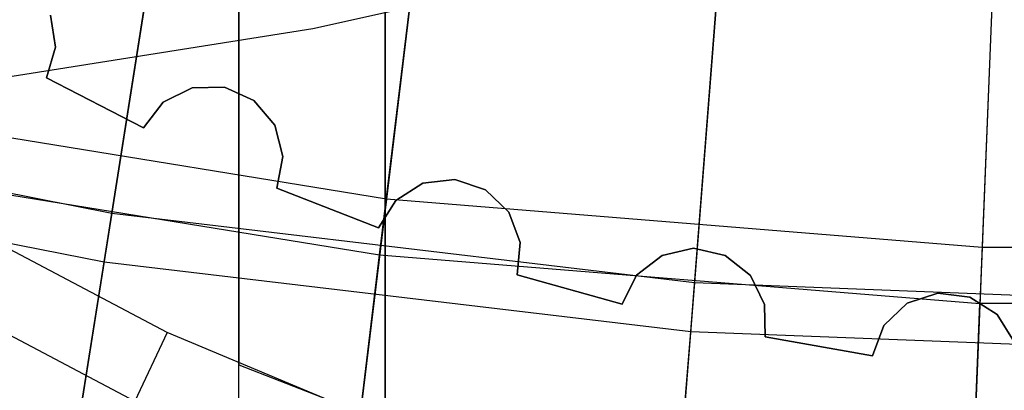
# Model space of a CAD drawing. Extents: x 0.02 to 4.75, y -2.35 to 2.37.
# Tile 21 of 131: x 2.05 to 2.31, y -2.02 to -1.92. Entities that reach past the tile are written whole.
import ezdxf

# ---------------------------------------------------------------- set-up
doc = ezdxf.new("R2010")
doc.units = 0
doc.header["$MEASUREMENT"] = 0
doc.layers.get('0').update_dxf_attribs({"color": 13, "linetype": 'CONTINUOUS'})

# ---------------------------------------------------------------- blocks, each defined once
blk = doc.blocks.new('CTLS_SNOW_BALL_ZWIS_PM_STL')
at = {"color": 0}
for p, q in [((2.10561, -2.10133, 48.66497), (2.10561, 0.61563, 48.66497)), ((2.10561, -2.10133, 48.66497), (2.10561, 0.61563, 48.66497)), ((2.14498, -2.07372, 49.64923), (2.14498, 0.58802, 49.64923)), ((2.14498, 0.58802, 48.6256), (2.14498, -2.07372, 48.6256)), ((2.14498, 0.58802, 48.6256), (2.14498, -2.07372, 48.6256)), ((2.14498, -2.07372, 49.64923), (2.14498, 0.58802, 49.64923)), ((2.10561, 0.53059, 49.6886), (2.10561, -2.0163, 49.6886)), ((2.10561, 0.53059, 49.6886), (2.10561, -2.0163, 49.6886)), ((2.08763, -1.87366, 1.45954), (2.07148, -1.9756, 1.61289)), ((2.08763, -1.87366, 1.45954), (2.07148, -1.9756, 1.61289)), ((2.06941, -1.98867, 4.07376), (2.0853, -1.88837, 4.22821)), ((2.06941, -1.98867, 4.07376), (2.0853, -1.88837, 4.22821)), ((2.15524, -1.89004, 1.7116), (2.14531, -1.97183, 1.87217)), ((2.15524, -1.89004, 1.7116), (2.14531, -1.97183, 1.87217)), ((2.23629, -1.89125, 1.45954), (2.22819, -1.99415, 1.61289)), ((2.23629, -1.89125, 1.45954), (2.22819, -1.99415, 1.61289)), ((2.30883, -1.90244, 1.7116), (2.30552, -1.98476, 1.87217)), ((2.30883, -1.90244, 1.7116), (2.30552, -1.98476, 1.87217)), ((2.22497, -1.90387, 48.52797), (2.1255, -1.92608, 48.52797)), ((2.22497, -1.90387, 48.52797), (2.1255, -1.92608, 48.52797)), ((2.22497, -1.90387, 48.59883), (2.1255, -1.92608, 48.59883)), ((2.22497, -1.90387, 48.59883), (2.1255, -1.92608, 48.59883)), ((2.22716, -2.00734, 4.07376), (2.23512, -1.9061, 4.22821)), ((2.22716, -2.00734, 4.07376), (2.23512, -1.9061, 4.22821)), ((2.14349, -1.98677, 3.79787), (2.15312, -1.90749, 3.9597)), ((2.14349, -1.98677, 3.79787), (2.15312, -1.90749, 3.9597)), ((2.30813, -1.92, 3.9597), (2.30491, -1.99981, 3.79787)), ((2.30813, -1.92, 3.9597), (2.30491, -1.99981, 3.79787)), ((2.05499, -1.92235, 48.44096), (2.05635, -1.93093, 48.44096)), ((2.05635, -1.93093, 48.24411), (2.05499, -1.92235, 48.24411)), ((2.05499, -1.92235, 48.44096), (2.05635, -1.93093, 48.44096)), ((2.05635, -1.93093, 48.24411), (2.05499, -1.92235, 48.24411)), ((2.1255, -1.92608, 48.52797), (2.02483, -1.942, 48.52797)), ((2.1255, -1.92608, 48.52797), (2.02483, -1.942, 48.52797)), ((2.1255, -1.92608, 48.59883), (2.02483, -1.942, 48.59883)), ((2.1255, -1.92608, 48.59883), (2.02483, -1.942, 48.59883)), ((2.1255, -1.92608, 48.52797), (2.1255, -1.92608, 48.59883)), ((2.1255, -1.92608, 48.52797), (2.1255, -1.92608, 48.59883)), ((2.05635, -1.93093, 48.44096), (2.05389, -1.93925, 48.44096)), ((2.05389, -1.93925, 48.24411), (2.05635, -1.93093, 48.24411)), ((2.05635, -1.93093, 48.44096), (2.05389, -1.93925, 48.44096)), ((2.05389, -1.93925, 48.24411), (2.05635, -1.93093, 48.24411)), ((2.05635, -1.93093, 48.44096), (2.05635, -1.93093, 48.24411)), ((2.05635, -1.93093, 48.44096), (2.05635, -1.93093, 48.24411)), ((2.05389, -1.93925, 48.24411), (2.08, -1.95264, 48.24411)), ((2.08, -1.95264, 48.44096), (2.05389, -1.93925, 48.44096)), ((2.05389, -1.93925, 48.44096), (2.05389, -1.93925, 48.24411)), ((2.08, -1.95264, 48.44096), (2.05389, -1.93925, 48.44096)), ((2.05389, -1.93925, 48.24411), (2.08, -1.95264, 48.24411)), ((2.05389, -1.93925, 48.44096), (2.05389, -1.93925, 48.24411)), ((2.08533, -1.94578, 48.44096), (2.09309, -1.94189, 48.44096)), ((2.09309, -1.94189, 48.24411), (2.08533, -1.94578, 48.24411)), ((2.08533, -1.94578, 48.44096), (2.09309, -1.94189, 48.44096)), ((2.09309, -1.94189, 48.24411), (2.08533, -1.94578, 48.24411)), ((2.09309, -1.94189, 48.44096), (2.10177, -1.9417, 48.44096)), ((2.10177, -1.9417, 48.24411), (2.09309, -1.94189, 48.24411)), ((2.09309, -1.94189, 48.44096), (2.10177, -1.9417, 48.44096)), ((2.10177, -1.9417, 48.24411), (2.09309, -1.94189, 48.24411)), ((2.09309, -1.94189, 48.44096), (2.09309, -1.94189, 48.24411)), ((2.09309, -1.94189, 48.44096), (2.09309, -1.94189, 48.24411)), ((2.10177, -1.9417, 48.44096), (2.10968, -1.94528, 48.44096)), ((2.10968, -1.94528, 48.24411), (2.10177, -1.9417, 48.24411)), ((2.10177, -1.9417, 48.44096), (2.10968, -1.94528, 48.44096)), ((2.10177, -1.9417, 48.44096), (2.10177, -1.9417, 48.24411)), ((2.10968, -1.94528, 48.24411), (2.10177, -1.9417, 48.24411)), ((2.10177, -1.9417, 48.44096), (2.10177, -1.9417, 48.24411)), ((1.9167, -1.94481, 1.61289), (2.07148, -1.9756, 1.61289)), ((1.9167, -1.94481, 1.61289), (2.07148, -1.9756, 1.61289)), ((2.14531, -1.97183, 1.87217), (1.98666, -1.94605, 1.87217)), ((2.14531, -1.97183, 1.87217), (1.98666, -1.94605, 1.87217)), ((2.08, -1.95264, 48.44096), (2.08533, -1.94578, 48.44096)), ((2.08533, -1.94578, 48.24411), (2.08, -1.95264, 48.24411)), ((2.08, -1.95264, 48.44096), (2.08533, -1.94578, 48.44096)), ((2.08533, -1.94578, 48.24411), (2.08, -1.95264, 48.24411)), ((2.08533, -1.94578, 48.44096), (2.08533, -1.94578, 48.24411)), ((2.08533, -1.94578, 48.44096), (2.08533, -1.94578, 48.24411)), ((2.10968, -1.94528, 48.44096), (2.11529, -1.9519, 48.44096)), ((2.11529, -1.9519, 48.24411), (2.10968, -1.94528, 48.24411)), ((2.10968, -1.94528, 48.44096), (2.11529, -1.9519, 48.44096)), ((2.10968, -1.94528, 48.44096), (2.10968, -1.94528, 48.24411)), ((2.11529, -1.9519, 48.24411), (2.10968, -1.94528, 48.24411)), ((2.10968, -1.94528, 48.44096), (2.10968, -1.94528, 48.24411)), ((2.08, -1.95264, 48.24411), (2.08, -1.95264, 48.44096)), ((2.08, -1.95264, 48.24411), (2.08, -1.95264, 48.44096)), ((2.11529, -1.9519, 48.44096), (2.1175, -1.9603, 48.44096)), ((2.1175, -1.9603, 48.24411), (2.11529, -1.9519, 48.24411)), ((2.11529, -1.9519, 48.44096), (2.1175, -1.9603, 48.44096)), ((2.11529, -1.9519, 48.44096), (2.11529, -1.9519, 48.24411)), ((2.1175, -1.9603, 48.24411), (2.11529, -1.9519, 48.24411)), ((2.11529, -1.9519, 48.44096), (2.11529, -1.9519, 48.24411)), ((1.91361, -1.95768, 4.07376), (2.06941, -1.98867, 4.07376)), ((1.91361, -1.95768, 4.07376), (2.06941, -1.98867, 4.07376)), ((1.98365, -1.9608, 3.79787), (2.14349, -1.98677, 3.79787)), ((1.98365, -1.9608, 3.79787), (2.14349, -1.98677, 3.79787)), ((2.1175, -1.9603, 48.44096), (2.11589, -1.96883, 48.44096)), ((2.11589, -1.96883, 48.24411), (2.1175, -1.9603, 48.24411)), ((2.1175, -1.9603, 48.44096), (2.11589, -1.96883, 48.44096)), ((2.11589, -1.96883, 48.24411), (2.1175, -1.9603, 48.24411)), ((2.1175, -1.9603, 48.44096), (2.1175, -1.9603, 48.24411)), ((2.1175, -1.9603, 48.44096), (2.1175, -1.9603, 48.24411)), ((2.15515, -1.96755, 48.44096), (2.16377, -1.9665, 48.44096)), ((2.16377, -1.9665, 48.24411), (2.15515, -1.96755, 48.24411)), ((2.15515, -1.96755, 48.44096), (2.16377, -1.9665, 48.44096)), ((2.16377, -1.9665, 48.24411), (2.15515, -1.96755, 48.24411)), ((2.16377, -1.9665, 48.44096), (2.172, -1.96927, 48.44096)), ((2.172, -1.96927, 48.24411), (2.16377, -1.9665, 48.24411)), ((2.16377, -1.9665, 48.44096), (2.172, -1.96927, 48.44096)), ((2.16377, -1.9665, 48.44096), (2.16377, -1.9665, 48.24411)), ((2.172, -1.96927, 48.24411), (2.16377, -1.9665, 48.24411)), ((2.16377, -1.9665, 48.44096), (2.16377, -1.9665, 48.24411)), ((2.11589, -1.96883, 48.24411), (2.1432, -1.97955, 48.24411)), ((2.1432, -1.97955, 48.44096), (2.11589, -1.96883, 48.44096)), ((2.11589, -1.96883, 48.44096), (2.11589, -1.96883, 48.24411)), ((2.1432, -1.97955, 48.44096), (2.11589, -1.96883, 48.44096)), ((2.11589, -1.96883, 48.24411), (2.1432, -1.97955, 48.24411)), ((2.11589, -1.96883, 48.44096), (2.11589, -1.96883, 48.24411)), ((2.14782, -1.9722, 48.44096), (2.15515, -1.96755, 48.44096)), ((2.15515, -1.96755, 48.24411), (2.14782, -1.9722, 48.24411)), ((2.14782, -1.9722, 48.44096), (2.15515, -1.96755, 48.44096)), ((2.15515, -1.96755, 48.24411), (2.14782, -1.9722, 48.24411)), ((2.15515, -1.96755, 48.44096), (2.15515, -1.96755, 48.24411)), ((2.15515, -1.96755, 48.44096), (2.15515, -1.96755, 48.24411)), ((2.172, -1.96927, 48.44096), (2.17824, -1.9753, 48.44096)), ((2.17824, -1.9753, 48.24411), (2.172, -1.96927, 48.24411)), ((2.172, -1.96927, 48.44096), (2.17824, -1.9753, 48.44096)), ((2.172, -1.96927, 48.44096), (2.172, -1.96927, 48.24411)), ((2.17824, -1.9753, 48.24411), (2.172, -1.96927, 48.24411)), ((2.172, -1.96927, 48.44096), (2.172, -1.96927, 48.24411)), ((2.14531, -1.97183, 1.87217), (2.13691, -2.041, 2.03864)), ((2.14531, -1.97183, 1.87217), (2.13691, -2.041, 2.03864)), ((2.1432, -1.97955, 48.44096), (2.14782, -1.9722, 48.44096)), ((2.14782, -1.9722, 48.24411), (2.1432, -1.97955, 48.24411)), ((2.1432, -1.97955, 48.44096), (2.14782, -1.9722, 48.44096)), ((2.14782, -1.9722, 48.24411), (2.1432, -1.97955, 48.24411)), ((2.30552, -1.98476, 1.87217), (2.14531, -1.97183, 1.87217)), ((2.30552, -1.98476, 1.87217), (2.14531, -1.97183, 1.87217)), ((2.14782, -1.9722, 48.44096), (2.14782, -1.9722, 48.24411)), ((2.14782, -1.9722, 48.44096), (2.14782, -1.9722, 48.24411)), ((2.07148, -1.9756, 1.61289), (2.05726, -2.06538, 1.77383)), ((2.07148, -1.9756, 1.61289), (2.05726, -2.06538, 1.77383)), ((2.07148, -1.9756, 1.61289), (2.22819, -1.99415, 1.61289)), ((2.07148, -1.9756, 1.61289), (2.22819, -1.99415, 1.61289)), ((2.17824, -1.9753, 48.44096), (2.18127, -1.98344, 48.44096)), ((2.18127, -1.98344, 48.24411), (2.17824, -1.9753, 48.24411)), ((2.17824, -1.9753, 48.44096), (2.18127, -1.98344, 48.44096)), ((2.17824, -1.9753, 48.44096), (2.17824, -1.9753, 48.24411)), ((2.18127, -1.98344, 48.24411), (2.17824, -1.9753, 48.24411)), ((2.17824, -1.9753, 48.44096), (2.17824, -1.9753, 48.24411)), ((2.08637, -2.00759, 48.10631), (2.03248, -1.97924, 48.10631)), ((2.08637, -2.00759, 48.10631), (2.03248, -1.97924, 48.10631)), ((2.1432, -1.97955, 48.24411), (2.1432, -1.97955, 48.44096)), ((2.1432, -1.97955, 48.24411), (2.1432, -1.97955, 48.44096)), ((2.18127, -1.98344, 48.44096), (2.18051, -1.99209, 48.44096)), ((2.18051, -1.99209, 48.24411), (2.18127, -1.98344, 48.24411)), ((2.18127, -1.98344, 48.44096), (2.18051, -1.99209, 48.44096)), ((2.18051, -1.99209, 48.24411), (2.18127, -1.98344, 48.24411)), ((2.18127, -1.98344, 48.44096), (2.18127, -1.98344, 48.24411)), ((2.18127, -1.98344, 48.44096), (2.18127, -1.98344, 48.24411)), ((2.21945, -1.9869, 48.44096), (2.22792, -1.985, 48.44096)), ((2.22792, -1.985, 48.24411), (2.21945, -1.9869, 48.24411)), ((2.21945, -1.9869, 48.44096), (2.22792, -1.985, 48.44096)), ((2.22792, -1.985, 48.24411), (2.21945, -1.9869, 48.24411)), ((2.22792, -1.985, 48.44096), (2.23639, -1.98693, 48.44096)), ((2.23639, -1.98693, 48.24411), (2.22792, -1.985, 48.24411)), ((2.22792, -1.985, 48.44096), (2.23639, -1.98693, 48.44096)), ((2.22792, -1.985, 48.44096), (2.22792, -1.985, 48.24411)), ((2.23639, -1.98693, 48.24411), (2.22792, -1.985, 48.24411)), ((2.22792, -1.985, 48.44096), (2.22792, -1.985, 48.24411)), ((2.30552, -1.98476, 1.87217), (2.30271, -2.05438, 2.03864)), ((2.30552, -1.98476, 1.87217), (2.30271, -2.05438, 2.03864)), ((2.46624, -1.98476, 1.87217), (2.30552, -1.98476, 1.87217)), ((2.46624, -1.98476, 1.87217), (2.30552, -1.98476, 1.87217)), ((2.13541, -2.05335, 3.63032), (2.14349, -1.98677, 3.79787)), ((2.13541, -2.05335, 3.63032), (2.14349, -1.98677, 3.79787)), ((2.14349, -1.98677, 3.79787), (2.30491, -1.99981, 3.79787)), ((2.14349, -1.98677, 3.79787), (2.30491, -1.99981, 3.79787)), ((2.21262, -1.99226, 48.44096), (2.21945, -1.9869, 48.44096)), ((2.21945, -1.9869, 48.24411), (2.21262, -1.99226, 48.24411)), ((2.21262, -1.99226, 48.44096), (2.21945, -1.9869, 48.44096)), ((2.21945, -1.9869, 48.24411), (2.21262, -1.99226, 48.24411)), ((2.21945, -1.9869, 48.44096), (2.21945, -1.9869, 48.24411)), ((2.21945, -1.9869, 48.44096), (2.21945, -1.9869, 48.24411)), ((2.23639, -1.98693, 48.44096), (2.2432, -1.99232, 48.44096)), ((2.2432, -1.99232, 48.24411), (2.23639, -1.98693, 48.24411)), ((2.23639, -1.98693, 48.44096), (2.2432, -1.99232, 48.44096)), ((2.23639, -1.98693, 48.44096), (2.23639, -1.98693, 48.24411)), ((2.2432, -1.99232, 48.24411), (2.23639, -1.98693, 48.24411)), ((2.23639, -1.98693, 48.44096), (2.23639, -1.98693, 48.24411)), ((2.05546, -2.07674, 3.91185), (2.06941, -1.98867, 4.07376)), ((2.05546, -2.07674, 3.91185), (2.06941, -1.98867, 4.07376)), ((2.06941, -1.98867, 4.07376), (2.22716, -2.00734, 4.07376)), ((2.06941, -1.98867, 4.07376), (2.22716, -2.00734, 4.07376)), ((2.18051, -1.99209, 48.24411), (2.20876, -2.00003, 48.24411)), ((2.20876, -2.00003, 48.44096), (2.18051, -1.99209, 48.44096)), ((2.18051, -1.99209, 48.44096), (2.18051, -1.99209, 48.24411)), ((2.20876, -2.00003, 48.44096), (2.18051, -1.99209, 48.44096)), ((2.18051, -1.99209, 48.24411), (2.20876, -2.00003, 48.24411)), ((2.18051, -1.99209, 48.44096), (2.18051, -1.99209, 48.24411)), ((2.20876, -2.00003, 48.44096), (2.21262, -1.99226, 48.44096)), ((2.21262, -1.99226, 48.24411), (2.20876, -2.00003, 48.24411)), ((2.20876, -2.00003, 48.44096), (2.21262, -1.99226, 48.44096)), ((2.21262, -1.99226, 48.24411), (2.20876, -2.00003, 48.24411)), ((2.21262, -1.99226, 48.44096), (2.21262, -1.99226, 48.24411)), ((2.21262, -1.99226, 48.44096), (2.21262, -1.99226, 48.24411)), ((2.2432, -1.99232, 48.44096), (2.24703, -2.00011, 48.44096)), ((2.24703, -2.00011, 48.24411), (2.2432, -1.99232, 48.24411)), ((2.2432, -1.99232, 48.44096), (2.24703, -2.00011, 48.44096)), ((2.2432, -1.99232, 48.44096), (2.2432, -1.99232, 48.24411)), ((2.24703, -2.00011, 48.24411), (2.2432, -1.99232, 48.24411)), ((2.2432, -1.99232, 48.44096), (2.2432, -1.99232, 48.24411)), ((2.22819, -1.99415, 1.61289), (2.22106, -2.08477, 1.77383)), ((2.22819, -1.99415, 1.61289), (2.22106, -2.08477, 1.77383)), ((2.22819, -1.99415, 1.61289), (2.38588, -2.00034, 1.61289)), ((2.22819, -1.99415, 1.61289), (2.38588, -2.00034, 1.61289)), ((2.02221, -1.99685, 48.109), (2.07769, -2.02603, 48.109)), ((2.02221, -1.99685, 48.109), (2.07769, -2.02603, 48.109)), ((2.28537, -1.99976, 48.44096), (2.29361, -1.99702, 48.44096)), ((2.29361, -1.99702, 48.24411), (2.28537, -1.99976, 48.24411)), ((2.28537, -1.99976, 48.44096), (2.29361, -1.99702, 48.44096)), ((2.29361, -1.99702, 48.24411), (2.28537, -1.99976, 48.24411)), ((2.29361, -1.99702, 48.44096), (2.30222, -1.9981, 48.44096)), ((2.30222, -1.9981, 48.24411), (2.29361, -1.99702, 48.24411)), ((2.29361, -1.99702, 48.44096), (2.30222, -1.9981, 48.44096)), ((2.29361, -1.99702, 48.44096), (2.29361, -1.99702, 48.24411)), ((2.30222, -1.9981, 48.24411), (2.29361, -1.99702, 48.24411)), ((2.29361, -1.99702, 48.44096), (2.29361, -1.99702, 48.24411)), ((2.30222, -1.9981, 48.44096), (2.30953, -2.00278, 48.44096)), ((2.30953, -2.00278, 48.24411), (2.30222, -1.9981, 48.24411)), ((2.30222, -1.9981, 48.44096), (2.30953, -2.00278, 48.44096)), ((2.30222, -1.9981, 48.44096), (2.30222, -1.9981, 48.24411)), ((2.30953, -2.00278, 48.24411), (2.30222, -1.9981, 48.24411)), ((2.30222, -1.9981, 48.44096), (2.30222, -1.9981, 48.24411)), ((2.20876, -2.00003, 48.24411), (2.20876, -2.00003, 48.44096)), ((2.20876, -2.00003, 48.24411), (2.20876, -2.00003, 48.44096)), ((2.24703, -2.00011, 48.44096), (2.24714, -2.00879, 48.44096)), ((2.24714, -2.00879, 48.24411), (2.24703, -2.00011, 48.24411)), ((2.24703, -2.00011, 48.44096), (2.24714, -2.00879, 48.44096)), ((2.24703, -2.00011, 48.44096), (2.24703, -2.00011, 48.24411)), ((2.24714, -2.00879, 48.24411), (2.24703, -2.00011, 48.24411)), ((2.24703, -2.00011, 48.44096), (2.24703, -2.00011, 48.24411)), ((2.2791, -2.00577, 48.44096), (2.28537, -1.99976, 48.44096)), ((2.28537, -1.99976, 48.24411), (2.2791, -2.00577, 48.24411)), ((2.2791, -2.00577, 48.44096), (2.28537, -1.99976, 48.44096)), ((2.28537, -1.99976, 48.24411), (2.2791, -2.00577, 48.24411)), ((2.28537, -1.99976, 48.44096), (2.28537, -1.99976, 48.24411)), ((2.28537, -1.99976, 48.44096), (2.28537, -1.99976, 48.24411)), ((2.30221, -2.06682, 3.63032), (2.30491, -1.99981, 3.79787)), ((2.30221, -2.06682, 3.63032), (2.30491, -1.99981, 3.79787)), ((2.46685, -1.99981, 3.79787), (2.30491, -1.99981, 3.79787)), ((2.46685, -1.99981, 3.79787), (2.30491, -1.99981, 3.79787)), ((2.30953, -2.00278, 48.44096), (2.31412, -2.01016, 48.44096)), ((2.31412, -2.01016, 48.24411), (2.30953, -2.00278, 48.24411)), ((2.30953, -2.00278, 48.44096), (2.31412, -2.01016, 48.44096)), ((2.30953, -2.00278, 48.44096), (2.30953, -2.00278, 48.24411)), ((2.31412, -2.01016, 48.24411), (2.30953, -2.00278, 48.24411)), ((2.30953, -2.00278, 48.44096), (2.30953, -2.00278, 48.24411)), ((2.27603, -2.01389, 48.44096), (2.2791, -2.00577, 48.44096)), ((2.2791, -2.00577, 48.24411), (2.27603, -2.01389, 48.24411)), ((2.27603, -2.01389, 48.44096), (2.2791, -2.00577, 48.44096)), ((2.2791, -2.00577, 48.24411), (2.27603, -2.01389, 48.24411)), ((2.2791, -2.00577, 48.44096), (2.2791, -2.00577, 48.24411)), ((2.2791, -2.00577, 48.44096), (2.2791, -2.00577, 48.24411)), ((2.08637, -2.00759, 48.10631), (2.07769, -2.02603, 48.109)), ((2.08637, -2.00759, 48.10631), (2.07769, -2.02603, 48.109)), ((2.14255, -2.0311, 48.10631), (2.08637, -2.00759, 48.10631)), ((2.14255, -2.0311, 48.10631), (2.08637, -2.00759, 48.10631)), ((2.22016, -2.09623, 3.91185), (2.22716, -2.00734, 4.07376)), ((2.22016, -2.09623, 3.91185), (2.22716, -2.00734, 4.07376)), ((2.22716, -2.00734, 4.07376), (2.38588, -2.01358, 4.07376)), ((2.22716, -2.00734, 4.07376), (2.38588, -2.01358, 4.07376)), ((2.24714, -2.00879, 48.24411), (2.27603, -2.01389, 48.24411)), ((2.27603, -2.01389, 48.44096), (2.24714, -2.00879, 48.44096)), ((2.24714, -2.00879, 48.44096), (2.24714, -2.00879, 48.24411)), ((2.27603, -2.01389, 48.44096), (2.24714, -2.00879, 48.44096)), ((2.24714, -2.00879, 48.24411), (2.27603, -2.01389, 48.24411)), ((2.24714, -2.00879, 48.44096), (2.24714, -2.00879, 48.24411)), ((2.27603, -2.01389, 48.24411), (2.27603, -2.01389, 48.44096)), ((2.27603, -2.01389, 48.24411), (2.27603, -2.01389, 48.44096)), ((2.10561, -2.0163, 49.6886), (2.1559, -2.03585, 49.6886)), ((2.10561, -2.02594, 49.6881), (2.10561, -2.0163, 49.6886)), ((2.10561, -2.0163, 49.6886), (2.1559, -2.03585, 49.6886)), ((2.10561, -2.02594, 49.6881), (2.10561, -2.0163, 49.6886))]:
    blk.add_line(p, q, dxfattribs=at)

msp = doc.modelspace()

# ---------------------------------------------------------------- block references
at = {"color": 0}
msp.add_blockref('CTLS_SNOW_BALL_ZWIS_PM_STL', (0, 0), dxfattribs=at)

doc.saveas('drawing.dxf')
